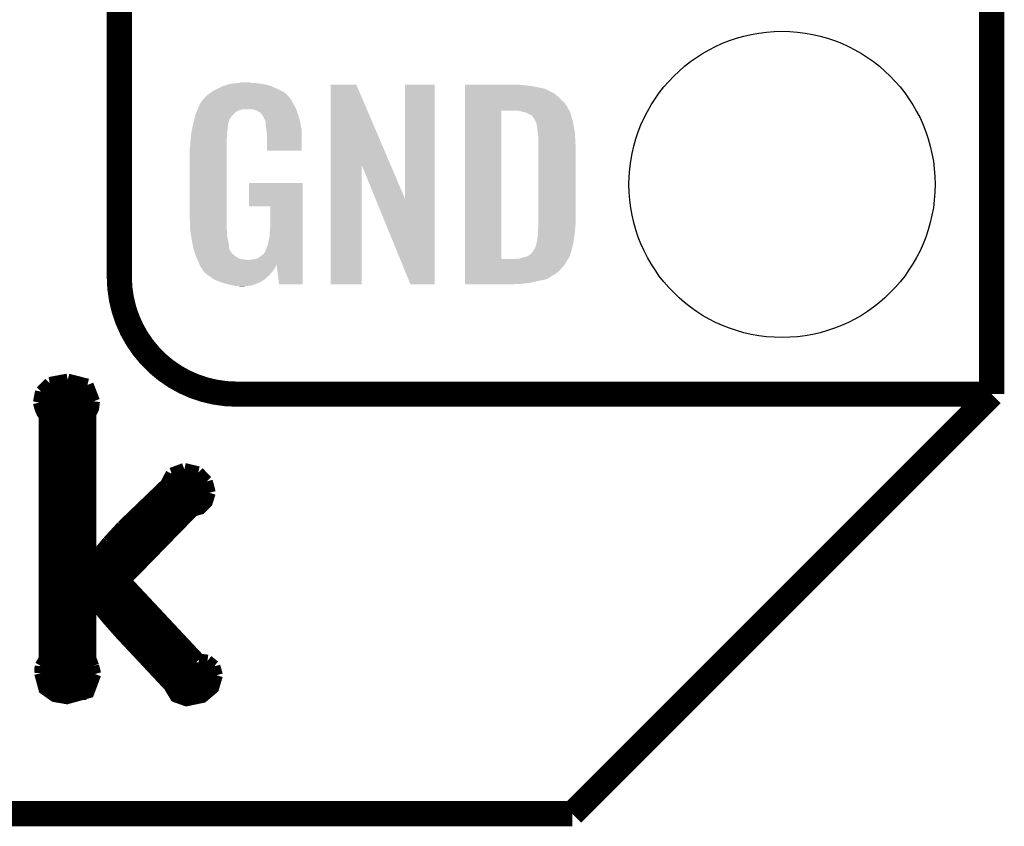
# Model space of a CAD drawing. Extents: x -1.3 to 24.2, y -3.9 to 39.2.
# Tile 13 of 34: x 18.2 to 24.2, y -3.9 to 1. Entities that reach past the tile are written whole.
import ezdxf

# ---------------------------------------------------------------- set-up
doc = ezdxf.new("R2010")
doc.units = 0
doc.layers.get('0').update_dxf_attribs({"linetype": 'CONTINUOUS'})
for name, color, linetype in [('COMPASS_9_CLICK_V101_GKO', 5, 'CONTINUOUS'), ('COMPASS_9_CLICK_V101_GTO', 14, 'CONTINUOUS'), ('COMPASS_9_CLICK_V101_GTS', 12, 'CONTINUOUS')]:
    doc.layers.add(name, color=color, linetype=linetype)

# ---------------------------------------------------------------- blocks, each defined once
blk = doc.blocks.new('ROUND_28')
blk.add_circle((0, 0), 0.9271)

msp = doc.modelspace()

# ---------------------------------------------------------------- linework, layer by layer
at = {"layer": 'COMPASS_9_CLICK_V101_GKO', "const_width": 0.1524}
for points in [[(24.13, -1.27), (24.13, 36.83)], [(21.59, -3.81), (24.13, -1.27)], [(-1.27, -3.81), (21.59, -3.81)]]:
    msp.add_lwpolyline(points, dxfattribs=at)
at = {"layer": 'COMPASS_9_CLICK_V101_GTO'}
for points, const_width in [([(18.8468, -0.5588), (18.8468, 18.3388)], 0.1524), ([(18.37436, -1.25476), (18.42516, -1.20396)], 0.0762), ([(18.42516, -1.20396), (18.53438, -1.18364)], 0.0762), ([(18.53438, -1.18364), (18.65376, -1.21412)], 0.0762), ([(18.65376, -1.21412), (18.69186, -1.31318)], 0.0762), ([(18.36166, -1.3208), (18.37436, -1.25476)], 0.0762), ([(18.37436, -1.25476), (18.6817, -1.25476)], 0.0762), ([(19.558, -1.27), (24.13, -1.27)], 0.1524), ([(22.84984, -1.27), (23.8506, -1.27)], 0.1524), ([(18.36166, -1.3208), (18.36928, -1.35128), (18.38198, -1.38176), (18.39722, -1.40208)], 0.0762), ([(18.3642, -1.33096), (18.68932, -1.33096)], 0.0762), ([(18.669, -1.38938), (18.68678, -1.35382), (18.69186, -1.31318)], 0.0762), ([(18.39722, -2.87274), (18.39722, -1.40208)], 0.0762), ([(18.39722, -1.40716), (18.669, -1.40716)], 0.0762), ([(18.669, -2.28854), (18.669, -1.38938)], 0.0762), ([(18.39722, -1.48336), (18.669, -1.48336)], 0.0762), ([(18.39722, -1.55956), (18.669, -1.55956)], 0.0762), ([(18.39722, -1.63576), (18.669, -1.63576)], 0.0762), ([(18.39722, -1.71196), (18.669, -1.71196)], 0.0762), ([(19.13128, -1.8161), (19.1643, -1.7526)], 0.0762), ([(19.1643, -1.7526), (19.2405, -1.72466)], 0.0762), ([(19.2405, -1.72466), (19.32432, -1.74498)], 0.0762), ([(19.32432, -1.74498), (19.37512, -1.79832)], 0.0762), ([(18.39722, -1.78816), (18.669, -1.78816)], 0.0762), ([(18.86458, -2.07264), (19.13128, -1.8161)], 0.0762), ([(19.13636, -1.78816), (19.37004, -1.78816)], 0.0762), ([(19.37512, -1.79832), (19.3929, -1.8669)], 0.0762), ([(18.39722, -1.86436), (18.669, -1.86436)], 0.0762), ([(18.87982, -2.39776), (19.29384, -1.97358), (19.33702, -1.96088), (19.37512, -1.92278), (19.3929, -1.8669)], 0.0762), ([(19.08048, -1.86436), (19.3929, -1.86436)], 0.0762), ([(18.39722, -1.94056), (18.669, -1.94056)], 0.0762), ([(19.00174, -1.94056), (19.36496, -1.94056)], 0.0762), ([(18.39722, -2.01676), (18.669, -2.01676)], 0.0762), ([(18.923, -2.01676), (19.25066, -2.01676)], 0.0762), ([(18.39722, -2.09296), (18.669, -2.09296)], 0.0762), ([(18.78076, -2.16408), (18.86458, -2.07264)], 0.0762), ([(18.8468, -2.09296), (19.177, -2.09296)], 0.0762), ([(18.39722, -2.16916), (18.669, -2.16916)], 0.0762), ([(18.67408, -2.29108), (18.78076, -2.16408)], 0.0762), ([(18.77822, -2.16916), (19.10334, -2.16916)], 0.0762), ([(18.39722, -2.24536), (18.669, -2.24536)], 0.0762), ([(18.669, -2.28854), (18.67408, -2.29108)], 0.0762), ([(18.71218, -2.24536), (19.02968, -2.24536)], 0.0762), ([(18.39722, -2.32156), (18.95348, -2.32156)], 0.0762), ([(18.39722, -2.39776), (18.87982, -2.39776)], 0.0762), ([(18.87982, -2.39776), (19.3294, -2.87782)], 0.0762), ([(18.39722, -2.47396), (18.95094, -2.47396)], 0.0762), ([(18.669, -2.86766), (18.669, -2.50698), (18.67408, -2.50444), (18.77568, -2.6289), (18.85188, -2.71526), (19.1516, -3.0353), (19.1897, -3.0988), (19.2532, -3.12166), (19.34972, -3.10134), (19.41322, -3.048), (19.43608, -2.9718)], 0.0762), ([(18.39722, -2.55016), (18.669, -2.55016)], 0.0762), ([(18.70964, -2.55016), (19.02206, -2.55016)], 0.0762), ([(18.39722, -2.62636), (18.669, -2.62636)], 0.0762), ([(18.77314, -2.62636), (19.09318, -2.62636)], 0.0762), ([(18.39722, -2.70256), (18.669, -2.70256)], 0.0762), ([(18.83918, -2.70256), (19.1643, -2.70256)], 0.0762), ([(18.39722, -2.77876), (18.669, -2.77876)], 0.0762), ([(18.9103, -2.77876), (19.23542, -2.77876)], 0.0762), ([(18.37182, -2.91592), (18.39722, -2.87274)], 0.0762), ([(18.39722, -2.85496), (18.669, -2.85496)], 0.0762), ([(18.669, -2.86766), (18.68678, -2.91592)], 0.0762), ([(18.98142, -2.85496), (19.30654, -2.85496)], 0.0762), ([(19.3294, -2.87782), (19.3802, -2.88544)], 0.0762), ([(19.3802, -2.88544), (19.42084, -2.91846)], 0.0762), ([(18.36928, -2.9591), (18.37182, -2.91592)], 0.0762), ([(18.36928, -2.93116), (18.6944, -2.93116)], 0.0762), ([(18.36928, -2.9591), (18.39468, -3.05308), (18.45564, -3.09626), (18.5293, -3.10896), (18.65884, -3.0734), (18.69948, -2.96418)], 0.0762), ([(18.68678, -2.91592), (18.69948, -2.96418)], 0.0762), ([(19.05254, -2.93116), (19.42592, -2.93116)], 0.0762), ([(19.42084, -2.91846), (19.43608, -2.9718)], 0.0762), ([(18.37436, -3.00736), (18.69694, -3.00736)], 0.0762), ([(19.12366, -3.00736), (19.431, -3.00736)], 0.0762), ([(18.42516, -3.08356), (18.64614, -3.08356)], 0.0762), ([(19.17446, -3.08356), (19.3802, -3.08356)], 0.0762)]:
    msp.add_lwpolyline(points, dxfattribs=dict(at, const_width=const_width))
at = {"layer": 'COMPASS_9_CLICK_V101_GTO', "const_width": 0.1524}
msp.add_lwpolyline([(18.8468, -0.5588, 0.4142136), (19.558, -1.27)], format="xyb", dxfattribs=at)
at = {"layer": 'COMPASS_9_CLICK_V101_GTO'}
for points in [[(19.47418, 0.59436), (19.481794, 0.596898), (19.767004, 0.59436), (19.761202, 0.596898)], [(19.481794, 0.596898), (19.49704, 0.60198), (19.761202, 0.596898), (19.739606, 0.60198)], [(19.49704, 0.60198), (19.513974, 0.60706), (19.739606, 0.60198), (19.718018, 0.60706)], [(19.513974, 0.60706), (19.522442, 0.6096), (19.718018, 0.60706), (19.69897, 0.6096)], [(19.522442, 0.6096), (19.55292, 0.61214), (19.69897, 0.6096), (19.67992, 0.61214)], [(19.55292, 0.61214), (19.56816, 0.61468), (19.67992, 0.61214), (19.664682, 0.61468)], [(19.56816, 0.61468), (19.583402, 0.61722), (19.646902, 0.61468), (19.636742, 0.61722)], [(20.126974, 0.116718), (20.126982, 0.604504), (20.489968, 0.116718), (20.281904, 0.604504)], [(20.126982, 0.604504), (20.126984, 0.60452), (20.281904, 0.604504), (20.126984, 0.60452)], [(20.57654, -0.086242), (20.576562, 0.604496), (20.756866, -0.086242), (20.75688, 0.604496)], [(20.576562, 0.604496), (20.576564, 0.60452), (20.75688, 0.604496), (20.576564, 0.60452)], [(20.939782, 0.60198), (20.939784, 0.60452), (21.27504, 0.60198), (21.24964, 0.60452)], [(20.939782, 0.59944), (20.939782, 0.60198), (21.30806, 0.59944), (21.27504, 0.60198)], [(20.939782, 0.59436), (20.939782, 0.59944), (21.346158, 0.59436), (21.30806, 0.59944)], [(19.364964, 0.528322), (19.38782, 0.5461), (19.875498, 0.528322), (19.85772, 0.5461)], [(19.38782, 0.5461), (19.387822, 0.546102), (19.85772, 0.5461), (19.857718, 0.546102)], [(19.387822, 0.546102), (19.405282, 0.5588), (19.857718, 0.546102), (19.842476, 0.5588)], [(19.405282, 0.5588), (19.415762, 0.56642), (19.842476, 0.5588), (19.827238, 0.56642)], [(19.415762, 0.56642), (19.44116, 0.57912), (19.827238, 0.56642), (19.80184, 0.57912)], [(19.44116, 0.57912), (19.45132, 0.5842), (19.80184, 0.57912), (19.790228, 0.5842)], [(19.45132, 0.5842), (19.47418, 0.59436), (19.790228, 0.5842), (19.767004, 0.59436)], [(20.939782, 0.579118), (20.939782, 0.59436), (21.422362, 0.579118), (21.346158, 0.59436)], [(20.939782, 0.563878), (20.939782, 0.579118), (21.455378, 0.563878), (21.422362, 0.579118)], [(20.939782, 0.561338), (20.939782, 0.563878), (21.457924, 0.561338), (21.455378, 0.563878)], [(20.939782, 0.54864), (20.939782, 0.561338), (21.483318, 0.54864), (21.457924, 0.561338)], [(20.939782, 0.533402), (20.939782, 0.54864), (21.5011, 0.533402), (21.483318, 0.54864)], [(19.32686, 0.46736), (19.33702, 0.49022), (19.91291, 0.46736), (19.898362, 0.49022)], [(19.33702, 0.49022), (19.337022, 0.490222), (19.898362, 0.49022), (19.898362, 0.490222)], [(19.337022, 0.490222), (19.352256, 0.513076), (19.898362, 0.490222), (19.888202, 0.513076)], [(19.352256, 0.513076), (19.35226, 0.513082), (19.888202, 0.513076), (19.888198, 0.513082)], [(19.35226, 0.513082), (19.352284, 0.51562), (19.888198, 0.513082), (19.88566, 0.51562)], [(19.352284, 0.51562), (19.357342, 0.51563), (19.88566, 0.51562), (19.88565, 0.51563)], [(19.357342, 0.51563), (19.361912, 0.523242), (19.88565, 0.51563), (19.878042, 0.523242)], [(19.361912, 0.523242), (19.36496, 0.528316), (19.878042, 0.523242), (19.875502, 0.528316)], [(19.36496, 0.528316), (19.364964, 0.528322), (19.875502, 0.528316), (19.875498, 0.528322)], [(20.93978, 0.495298), (20.939782, 0.51562), (21.54174, 0.495298), (21.51888, 0.51562)], [(20.93978, 0.4699), (20.93978, 0.495298), (21.55952, 0.4699), (21.54174, 0.495298)], [(20.939782, 0.51562), (20.939782, 0.533402), (21.51888, 0.51562), (21.5011, 0.533402)], [(19.30412, 0.408938), (19.306542, 0.419102), (19.52498, 0.408938), (19.533108, 0.419102)], [(19.306542, 0.419102), (19.307608, 0.421638), (19.533108, 0.419102), (19.535138, 0.421638)], [(19.307608, 0.421638), (19.314026, 0.436878), (19.535138, 0.421638), (19.550378, 0.436878)], [(19.314026, 0.436878), (19.317234, 0.4445), (19.550378, 0.436878), (19.563078, 0.4445)], [(19.317234, 0.4445), (19.321512, 0.454658), (19.563078, 0.4445), (19.591018, 0.454658)], [(19.321512, 0.45466), (19.324722, 0.462282), (19.918682, 0.45466), (19.91614, 0.462282)], [(19.321512, 0.454658), (19.321512, 0.45466), (19.591018, 0.454658), (19.654516, 0.45466)], [(19.324722, 0.462282), (19.32686, 0.46736), (19.91614, 0.462282), (19.91291, 0.46736)], [(19.669762, 0.44958), (19.654516, 0.45466), (19.920374, 0.44958), (19.918682, 0.45466)], [(19.67992, 0.447042), (19.669762, 0.44958), (19.92122, 0.447042), (19.920374, 0.44958)], [(19.695158, 0.436882), (19.67992, 0.447042), (19.924608, 0.436882), (19.92122, 0.447042)], [(19.700236, 0.434342), (19.695158, 0.436882), (19.925454, 0.434342), (19.924608, 0.436882)], [(19.708948, 0.42418), (19.700236, 0.434342), (19.92884, 0.42418), (19.925454, 0.434342)], [(19.71548, 0.416558), (19.708948, 0.42418), (19.931082, 0.416558), (19.92884, 0.42418)], [(20.939762, -0.452098), (20.93978, 0.447038), (21.160742, -0.452098), (21.160762, 0.447038)], [(20.93978, 0.44704), (20.93978, 0.4699), (21.57199, 0.44704), (21.55952, 0.4699)], [(20.93978, 0.447038), (20.93978, 0.44704), (21.160762, 0.447038), (21.252178, 0.44704)], [(21.272502, 0.4445), (21.252178, 0.44704), (21.573376, 0.4445), (21.57199, 0.44704)], [(21.28139, 0.44196), (21.272502, 0.4445), (21.57476, 0.44196), (21.573376, 0.4445)], [(21.290278, 0.43942), (21.28139, 0.44196), (21.576032, 0.43942), (21.57476, 0.44196)], [(21.302982, 0.436878), (21.290278, 0.43942), (21.577302, 0.436878), (21.576032, 0.43942)], [(21.315684, 0.431798), (21.302982, 0.436878), (21.578572, 0.431798), (21.577302, 0.436878)], [(21.323302, 0.42672), (21.315684, 0.431798), (21.57984, 0.42672), (21.578572, 0.431798)], [(21.328384, 0.42418), (21.323302, 0.42672), (21.580566, 0.42418), (21.57984, 0.42672)], [(21.330924, 0.424178), (21.328384, 0.42418), (21.580568, 0.424178), (21.580566, 0.42418)], [(21.34108, 0.419098), (21.330924, 0.424178), (21.582018, 0.419098), (21.580568, 0.424178)], [(21.351238, 0.40894), (21.34108, 0.419098), (21.58492, 0.40894), (21.582018, 0.419098)], [(19.291164, 0.353058), (19.29277, 0.360678), (19.50466, 0.353058), (19.50466, 0.360678)], [(19.29277, 0.360678), (19.29384, 0.36576), (19.50466, 0.360678), (19.506044, 0.36576)], [(19.29384, 0.36576), (19.299282, 0.388622), (19.506044, 0.36576), (19.512278, 0.388622)], [(19.299282, 0.388622), (19.30412, 0.408938), (19.512278, 0.388622), (19.52498, 0.408938)], [(19.72564, 0.396242), (19.71548, 0.416558), (19.937058, 0.396242), (19.931082, 0.416558)], [(19.730716, 0.388626), (19.72564, 0.396242), (19.939298, 0.388626), (19.937058, 0.396242)], [(19.73072, 0.381004), (19.730716, 0.388626), (19.94154, 0.381004), (19.939298, 0.388626)], [(19.730722, 0.381002), (19.73072, 0.381004), (19.94154, 0.381002), (19.94154, 0.381004)], [(19.733258, 0.375924), (19.730722, 0.381002), (19.942508, 0.375924), (19.94154, 0.381002)], [(19.73326, 0.360682), (19.733258, 0.375924), (19.945412, 0.360682), (19.942508, 0.375924)], [(19.7358, 0.34036), (19.73326, 0.360682), (19.949282, 0.34036), (19.945412, 0.360682)], [(21.35124, 0.408938), (21.351238, 0.40894), (21.584922, 0.408938), (21.58492, 0.40894)], [(21.363938, 0.38862), (21.35124, 0.408938), (21.591694, 0.38862), (21.584922, 0.408938)], [(21.36521, 0.38608), (21.363938, 0.38862), (21.59254, 0.38608), (21.591694, 0.38862)], [(21.36902, 0.378458), (21.36521, 0.38608), (21.593812, 0.378458), (21.59254, 0.38608)], [(21.37156, 0.37084), (21.36902, 0.378458), (21.59508, 0.37084), (21.593812, 0.378458)], [(21.3741, 0.365756), (21.37156, 0.37084), (21.595928, 0.365756), (21.59508, 0.37084)], [(21.3741, 0.363218), (21.3741, 0.365756), (21.596352, 0.363218), (21.595928, 0.365756)], [(21.37537, 0.3556), (21.3741, 0.363218), (21.59762, 0.3556), (21.596352, 0.363218)], [(19.28154, 0.29718), (19.283412, 0.314958), (19.49958, 0.29718), (19.49958, 0.314958)], [(19.283412, 0.314958), (19.28368, 0.3175), (19.49958, 0.314958), (19.500002, 0.3175)], [(19.28368, 0.3175), (19.286352, 0.330198), (19.500002, 0.3175), (19.50212, 0.330198)], [(19.286352, 0.330198), (19.289026, 0.342898), (19.50212, 0.330198), (19.50212, 0.342898)], [(19.289026, 0.342898), (19.291164, 0.353058), (19.50212, 0.342898), (19.50466, 0.353058)], [(19.737756, 0.327658), (19.7358, 0.34036), (19.9517, 0.327658), (19.949282, 0.34036)], [(19.74088, 0.307342), (19.737756, 0.327658), (19.951696, 0.307342), (19.9517, 0.327658)], [(19.74088, 0.203224), (19.74088, 0.307342), (19.951676, 0.203224), (19.951696, 0.307342)], [(21.37664, 0.34798), (21.37537, 0.3556), (21.599144, 0.34798), (21.59762, 0.3556)], [(21.38045, 0.3175), (21.37664, 0.34798), (21.60524, 0.3175), (21.599144, 0.34798)], [(21.38426, 0.287018), (21.38045, 0.3175), (21.607034, 0.287018), (21.60524, 0.3175)], [(19.27606, 0.25146), (19.2786, 0.26924), (19.49704, 0.25146), (19.49704, 0.26924)], [(19.27606, 0.233682), (19.27606, 0.25146), (19.49704, 0.233682), (19.49704, 0.25146)], [(19.2786, 0.26924), (19.279134, 0.274318), (19.49704, 0.26924), (19.49704, 0.274318)], [(19.279134, 0.274318), (19.28154, 0.29718), (19.49704, 0.274318), (19.49958, 0.29718)], [(21.38426, 0.27432), (21.38426, 0.287018), (21.60778, 0.27432), (21.607034, 0.287018)], [(21.38426, 0.228602), (21.38426, 0.27432), (21.61032, 0.228602), (21.60778, 0.27432)], [(19.27352, 0.218442), (19.27606, 0.233682), (19.49704, 0.218442), (19.49704, 0.233682)], [(19.27352, -0.20574), (19.27352, 0.218442), (19.49704, -0.20574), (19.49704, 0.218442)], [(19.951676, 0.2032), (19.74088, 0.203224), (19.951676, 0.2032), (19.951676, 0.203224)], [(21.38426, -0.23622), (21.38426, 0.228602), (21.61032, -0.23622), (21.61032, 0.228602)], [(20.12696, -0.604496), (20.126974, 0.116718), (20.314896, -0.604496), (20.31492, 0.116718)], [(20.397834, -0.086242), (20.31492, 0.116718), (20.57654, -0.086242), (20.489968, 0.116718)], [(19.63166, -0.132056), (19.631682, 0.007596), (19.956774, -0.132056), (19.95678, 0.007596)], [(19.631682, 0.007596), (19.631684, 0.00762), (19.95678, 0.007596), (19.631684, 0.00762)], [(20.609556, -0.604504), (20.397834, -0.086242), (20.756856, -0.604504), (20.756866, -0.086242)], [(19.761176, -0.13208), (19.63166, -0.132056), (19.956774, -0.13208), (19.956774, -0.132056)], [(19.7612, -0.243842), (19.761176, -0.13208), (19.95677, -0.243842), (19.956774, -0.13208)], [(19.275788, -0.26924), (19.27352, -0.20574), (19.49704, -0.26924), (19.49704, -0.20574)], [(21.38426, -0.25146), (21.38426, -0.23622), (21.608796, -0.25146), (21.61032, -0.23622)], [(19.27606, -0.276858), (19.275788, -0.26924), (19.497994, -0.276858), (19.49704, -0.26924)], [(19.278094, -0.289562), (19.27606, -0.276858), (19.49958, -0.289562), (19.497994, -0.276858)], [(19.281752, -0.312422), (19.278094, -0.289562), (19.49958, -0.312422), (19.49958, -0.289562)], [(19.75612, -0.31496), (19.75866, -0.28194), (19.956766, -0.31496), (19.956768, -0.28194)], [(19.75866, -0.28194), (19.7612, -0.243842), (19.956768, -0.28194), (19.95677, -0.243842)], [(21.38172, -0.279398), (21.383336, -0.26162), (21.606298, -0.279398), (21.60778, -0.26162)], [(21.38172, -0.2921), (21.38172, -0.279398), (21.60524, -0.2921), (21.606298, -0.279398)], [(21.38172, -0.30226), (21.38172, -0.2921), (21.603788, -0.30226), (21.60524, -0.2921)], [(21.383336, -0.26162), (21.38426, -0.25146), (21.60778, -0.26162), (21.608796, -0.25146)], [(19.285408, -0.33528), (19.281752, -0.312422), (19.50466, -0.33528), (19.49958, -0.312422)], [(19.28622, -0.34036), (19.285408, -0.33528), (19.505676, -0.34036), (19.50466, -0.33528)], [(19.290284, -0.36068), (19.28622, -0.34036), (19.50974, -0.36068), (19.505676, -0.34036)], [(19.74596, -0.365758), (19.75104, -0.3429), (19.956764, -0.365758), (19.956766, -0.3429)], [(19.75104, -0.3429), (19.75612, -0.31496), (19.956766, -0.3429), (19.956766, -0.31496)], [(21.371558, -0.363222), (21.374098, -0.355602), (21.59508, -0.363222), (21.596168, -0.355602)], [(21.374098, -0.355602), (21.3741, -0.353064), (21.596168, -0.355602), (21.59653, -0.353064)], [(21.3741, -0.353064), (21.376638, -0.345442), (21.59653, -0.353064), (21.597618, -0.345442)], [(21.376638, -0.345442), (21.37664, -0.335282), (21.597618, -0.345442), (21.59907, -0.335282)], [(21.37664, -0.335282), (21.37918, -0.322578), (21.59907, -0.335282), (21.600886, -0.322578)], [(21.37918, -0.322578), (21.38172, -0.30226), (21.600886, -0.322578), (21.603788, -0.30226)], [(19.295874, -0.388622), (19.290284, -0.36068), (19.512282, -0.388622), (19.50974, -0.36068)], [(19.29638, -0.391162), (19.295874, -0.388622), (19.513554, -0.391162), (19.512282, -0.388622)], [(19.301714, -0.408938), (19.29638, -0.391162), (19.522442, -0.408938), (19.513554, -0.391162)], [(19.302478, -0.411484), (19.301714, -0.408938), (19.524982, -0.411484), (19.522442, -0.408938)], [(19.304, -0.416558), (19.302478, -0.411484), (19.527524, -0.416558), (19.524982, -0.411484)], [(19.304, -0.416562), (19.304, -0.416558), (19.52753, -0.416562), (19.527524, -0.416558)], [(19.306858, -0.424182), (19.304, -0.416562), (19.53768, -0.424182), (19.52753, -0.416562)], [(19.718022, -0.424178), (19.730722, -0.406398), (19.956762, -0.424178), (19.956762, -0.406398)], [(19.730722, -0.406398), (19.73326, -0.403856), (19.956762, -0.406398), (19.956762, -0.403856)], [(19.73326, -0.403856), (19.733262, -0.396236), (19.956762, -0.403856), (19.956764, -0.396236)], [(19.733262, -0.396236), (19.73834, -0.38354), (19.956764, -0.396236), (19.956764, -0.38354)], [(19.73834, -0.38354), (19.74596, -0.365758), (19.956764, -0.38354), (19.956764, -0.365758)], [(21.338542, -0.421638), (21.35124, -0.4064), (21.578668, -0.421638), (21.583356, -0.4064)], [(21.35124, -0.4064), (21.354414, -0.40132), (21.583356, -0.4064), (21.58492, -0.40132)], [(21.354414, -0.40132), (21.363938, -0.386084), (21.58492, -0.40132), (21.588982, -0.386084)], [(21.363938, -0.386084), (21.371558, -0.363222), (21.588982, -0.386084), (21.59508, -0.363222)], [(19.309716, -0.4318), (19.306858, -0.424182), (19.5453, -0.4318), (19.53768, -0.424182)], [(19.31162, -0.43688), (19.309716, -0.4318), (19.552922, -0.43688), (19.5453, -0.4318)], [(19.313798, -0.441958), (19.31162, -0.43688), (19.560538, -0.441958), (19.552922, -0.43688)], [(19.318152, -0.45212), (19.313798, -0.441958), (19.578324, -0.45212), (19.560538, -0.441958)], [(19.31924, -0.45466), (19.318152, -0.45212), (19.60118, -0.45466), (19.578324, -0.45212)], [(19.32051, -0.4572), (19.31924, -0.45466), (19.626578, -0.4572), (19.60118, -0.45466)], [(19.32686, -0.4699), (19.32051, -0.4572), (19.95676, -0.4699), (19.95676, -0.4572)], [(19.33194, -0.485138), (19.32686, -0.4699), (19.95676, -0.485138), (19.95676, -0.4699)], [(19.639282, -0.4572), (19.65198, -0.45466), (19.95676, -0.4572), (19.95676, -0.45466)], [(19.65198, -0.45466), (19.669762, -0.452118), (19.95676, -0.45466), (19.95676, -0.452118)], [(19.669762, -0.452118), (19.685004, -0.447038), (19.95676, -0.452118), (19.956762, -0.447038)], [(19.685004, -0.447038), (19.70024, -0.43688), (19.956762, -0.447038), (19.956762, -0.43688)], [(19.70024, -0.43688), (19.718022, -0.424178), (19.956762, -0.43688), (19.956762, -0.424178)], [(20.939762, -0.45212), (20.939762, -0.452098), (21.239478, -0.45212), (21.160742, -0.452098)], [(20.939762, -0.462282), (20.939762, -0.45212), (21.556978, -0.462282), (21.565106, -0.45212)], [(20.939762, -0.482598), (20.939762, -0.462282), (21.54682, -0.482598), (21.556978, -0.462282)], [(21.239478, -0.45212), (21.254718, -0.44958), (21.565106, -0.45212), (21.567138, -0.44958)], [(21.267418, -0.44958), (21.267424, -0.449578), (21.567138, -0.44958), (21.56714, -0.449578)], [(21.267424, -0.449578), (21.320758, -0.434342), (21.56714, -0.449578), (21.574758, -0.434342)], [(21.320758, -0.434342), (21.32076, -0.43434), (21.574758, -0.434342), (21.57476, -0.43434)], [(21.32076, -0.43434), (21.333454, -0.424184), (21.57476, -0.43434), (21.577884, -0.424184)], [(21.333454, -0.424184), (21.335994, -0.42418), (21.577884, -0.424184), (21.577886, -0.42418)], [(21.335994, -0.42418), (21.338542, -0.421638), (21.577886, -0.42418), (21.578668, -0.421638)], [(19.332708, -0.486674), (19.33194, -0.485138), (19.95676, -0.486674), (19.95676, -0.485138)], [(19.33271, -0.486676), (19.332708, -0.486674), (19.7993, -0.486676), (19.79932, -0.486674)], [(19.333214, -0.487686), (19.33271, -0.486676), (19.799294, -0.487686), (19.7993, -0.486676)], [(19.334484, -0.490224), (19.333214, -0.487686), (19.796758, -0.490224), (19.799294, -0.487686)], [(19.33702, -0.495298), (19.334484, -0.490224), (19.794582, -0.495298), (19.796758, -0.490224)], [(19.345486, -0.507998), (19.33702, -0.495298), (19.789138, -0.507998), (19.794582, -0.495298)], [(19.34718, -0.51054), (19.345486, -0.507998), (19.78723, -0.51054), (19.789138, -0.507998)], [(19.349714, -0.513074), (19.34718, -0.51054), (19.78533, -0.513074), (19.78723, -0.51054)], [(19.34972, -0.515618), (19.349714, -0.513074), (19.783424, -0.515618), (19.78533, -0.513074)], [(19.358792, -0.52832), (19.34972, -0.515618), (19.7739, -0.52832), (19.783424, -0.515618)], [(19.362418, -0.533398), (19.358792, -0.52832), (19.769386, -0.533398), (19.7739, -0.52832)], [(19.38274, -0.54864), (19.362418, -0.533398), (19.755836, -0.54864), (19.769386, -0.533398)], [(19.814538, -0.604498), (19.79932, -0.486674), (19.956756, -0.604498), (19.95676, -0.486674)], [(20.93976, -0.523242), (20.939762, -0.482598), (21.511258, -0.523242), (21.54682, -0.482598)], [(20.93976, -0.543562), (20.93976, -0.523242), (21.485858, -0.543562), (21.511258, -0.523242)], [(19.386298, -0.55118), (19.38274, -0.54864), (19.75358, -0.55118), (19.755836, -0.54864)], [(19.418298, -0.574038), (19.386298, -0.55118), (19.728436, -0.574038), (19.75358, -0.55118)], [(19.424114, -0.576582), (19.418298, -0.574038), (19.725638, -0.576582), (19.728436, -0.574038)], [(19.458938, -0.59182), (19.424114, -0.576582), (19.698968, -0.59182), (19.725638, -0.576582)], [(19.476212, -0.5969), (19.458938, -0.59182), (19.690078, -0.5969), (19.698968, -0.59182)], [(20.93976, -0.561342), (20.93976, -0.543562), (21.455378, -0.561342), (21.485858, -0.543562)], [(20.93976, -0.563882), (20.93976, -0.561342), (21.452836, -0.563882), (21.455378, -0.561342)], [(20.93976, -0.56896), (20.93976, -0.563882), (21.44268, -0.56896), (21.452836, -0.563882)], [(20.93976, -0.57658), (20.93976, -0.56896), (21.424898, -0.57658), (21.44268, -0.56896)], [(20.93976, -0.58166), (20.93976, -0.57658), (21.39696, -0.58166), (21.424898, -0.57658)], [(20.93976, -0.58928), (20.93976, -0.58166), (21.36394, -0.58928), (21.39696, -0.58166)], [(20.93976, -0.5969), (20.93976, -0.58928), (21.328378, -0.5969), (21.36394, -0.58928)], [(19.50212, -0.60452), (19.476212, -0.5969), (19.668488, -0.60452), (19.690078, -0.5969)], [(19.53768, -0.61214), (19.50212, -0.60452), (19.646898, -0.61214), (19.668488, -0.60452)], [(19.552918, -0.61468), (19.53768, -0.61214), (19.6215, -0.61468), (19.646898, -0.61214)], [(19.578318, -0.61722), (19.568158, -0.61468), (19.596102, -0.61722), (19.6215, -0.61468)], [(19.956756, -0.60452), (19.814538, -0.604498), (19.956756, -0.60452), (19.956756, -0.604498)], [(20.314896, -0.60452), (20.12696, -0.604496), (20.314896, -0.60452), (20.314896, -0.604496)], [(20.756856, -0.60452), (20.609556, -0.604504), (20.756856, -0.60452), (20.756856, -0.604504)], [(20.93976, -0.60198), (20.93976, -0.5969), (21.28266, -0.60198), (21.328378, -0.5969)], [(20.93976, -0.604496), (20.93976, -0.60198), (21.234856, -0.604496), (21.28266, -0.60198)], [(21.234402, -0.60452), (20.93976, -0.604496), (21.234402, -0.60452), (21.234856, -0.604496)]]:
    msp.add_solid(points, dxfattribs=at)

# ---------------------------------------------------------------- block references
at = {"layer": 'COMPASS_9_CLICK_V101_GTS'}
msp.add_blockref('ROUND_28', (22.86, 0), dxfattribs=at)

doc.saveas('drawing.dxf')
